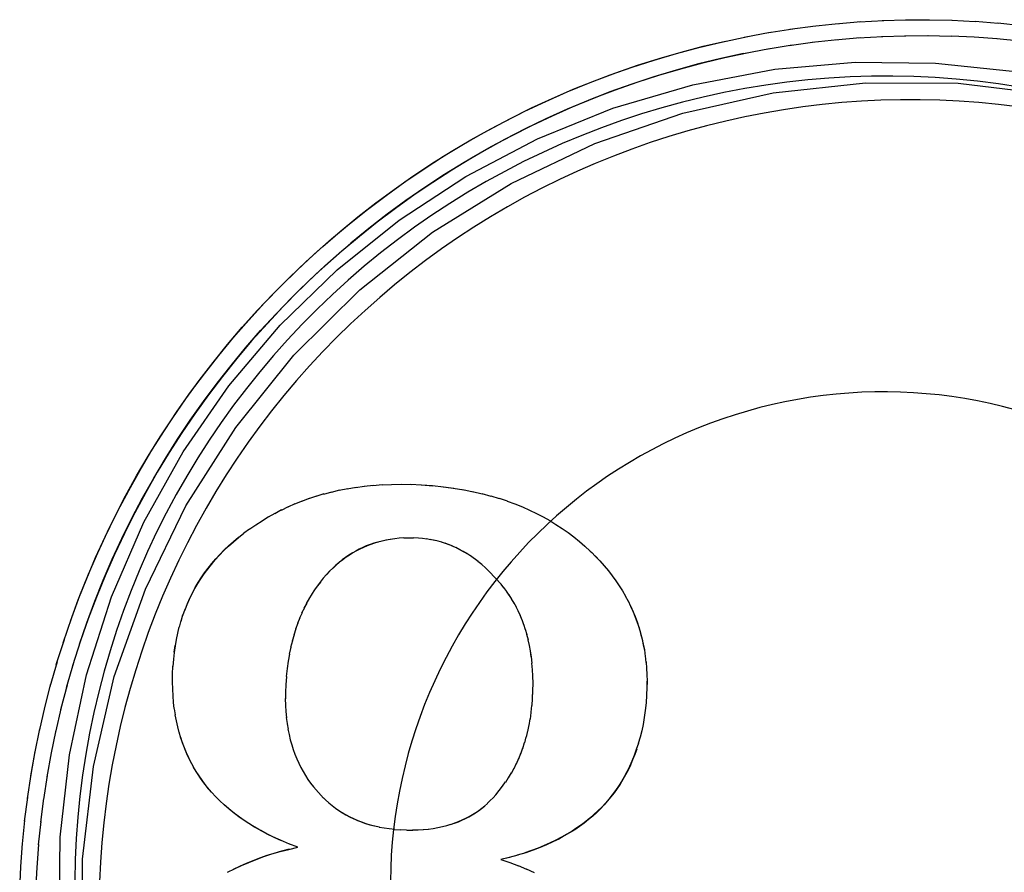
# Model space of a CAD drawing. Header units: inches. Extents: x 0 to 224, y 0 to 145.
# Tile 95 of 125: x 183.5383 to 183.6311, y 84.2283 to 84.3087. Entities that reach past the tile are written whole.
import ezdxf

# ---------------------------------------------------------------- set-up
doc = ezdxf.new("R2010")
doc.units = ezdxf.units.IN
doc.header["$LTSCALE"] = 12.302632
doc.header["$MEASUREMENT"] = 0
doc.linetypes.add('HIDDEN', pattern=[0.2, 0.1, -0.1])
doc.layers.add('02___PRT_ALL_AXES', color=7, linetype='CONTINUOUS')
doc.layers.add('DEFAULT_2', color=8, linetype='HIDDEN')

msp = doc.modelspace()

# ---------------------------------------------------------------- linework, layer by layer
at = {"layer": '02___PRT_ALL_AXES', "color": 8, "linetype": 'HIDDEN'}
for points in [[(183.54207, 84.2316), (183.542948, 84.239372), (183.544551, 84.246915), (183.546917, 84.25427), (183.549973, 84.261315), (183.553672, 84.267954), (183.557973, 84.274162), (183.562827, 84.279894), (183.568199, 84.28512), (183.574035, 84.289804), (183.580328, 84.293921), (183.587064, 84.297455), (183.594194, 84.300347), (183.601735, 84.302547), (183.609442, 84.304017), (183.617036, 84.30469), (183.624603, 84.304609), (183.63214, 84.303811)], [(183.544176, 84.229545), (183.545207, 84.238285), (183.547176, 84.246751), (183.550105, 84.254993), (183.55393, 84.262859), (183.55862, 84.270242), (183.564099, 84.27706), (183.570314, 84.283215), (183.577173, 84.288643), (183.584601, 84.29326), (183.592496, 84.297026), (183.600765, 84.299875), (183.6093, 84.301789), (183.617996, 84.302726), (183.626743, 84.302693), (183.635429, 84.301672), (183.643949, 84.299694), (183.65219, 84.296766), (183.660056, 84.292941), (183.667439, 84.288252), (183.674257, 84.282773), (183.676509, 84.280658)], [(183.632367, 84.300469), (183.630532, 84.300692), (183.628692, 84.30087), (183.626849, 84.301004), (183.625002, 84.301093), (183.623154, 84.301138), (183.621306, 84.301138), (183.619457, 84.301093), (183.617611, 84.301004), (183.615767, 84.30087), (183.613927, 84.300691), (183.612092, 84.300469), (183.610263, 84.300201), (183.608441, 84.29989), (183.606627, 84.299535), (183.604821, 84.299136), (183.603027, 84.298693), (183.601243, 84.298208), (183.599471, 84.297679), (183.597713, 84.297108), (183.595969, 84.296494), (183.594241, 84.295839), (183.592529, 84.295141), (183.590834, 84.294403), (183.589158, 84.293624), (183.5875, 84.292805), (183.585864, 84.291946), (183.584248, 84.291047), (183.582654, 84.29011), (183.581084, 84.289135), (183.579538, 84.288121), (183.578016, 84.287071), (183.576521, 84.285985), (183.575052, 84.284862), (183.57361, 84.283705), (183.572198, 84.282512), (183.570814, 84.281287), (183.56946, 84.280028), (183.568137, 84.278736), (183.566846, 84.277413), (183.565587, 84.27606), (183.564361, 84.274676), (183.563169, 84.273263), (183.562011, 84.271822), (183.560889, 84.270353), (183.559802, 84.268857), (183.558752, 84.267336), (183.557739, 84.265789), (183.556763, 84.264219), (183.555826, 84.262626), (183.554928, 84.26101), (183.554069, 84.259373), (183.553249, 84.257716), (183.55247, 84.256039), (183.551732, 84.254345), (183.551035, 84.252632), (183.550379, 84.250904), (183.549766, 84.24916), (183.549194, 84.247402), (183.548666, 84.24563), (183.54818, 84.243847), (183.547738, 84.242052), (183.547339, 84.240247), (183.546983, 84.238433), (183.546672, 84.23661), (183.546405, 84.234781), (183.546182, 84.232946), (183.546004, 84.231107), (183.54587, 84.229262)], [(183.565509, 84.171006), (183.561529, 84.175196), (183.556812, 84.181085), (183.55268, 84.187408), (183.549161, 84.194131), (183.546296, 84.201198), (183.544125, 84.208578), (183.542674, 84.216164), (183.542, 84.223823), (183.54207, 84.2316)], [(183.567553, 84.169018), (183.563651, 84.173117), (183.558224, 84.179976), (183.553606, 84.187404), (183.549841, 84.195298), (183.546993, 84.203568), (183.545079, 84.212102), (183.544145, 84.220744), (183.544176, 84.229545)], [(183.54587, 84.229262), (183.54578, 84.227415)]]:
    msp.add_lwpolyline(points, dxfattribs=at)
at = {"layer": 'DEFAULT_2', "color": 8, "linetype": 'HIDDEN'}
for p, q in [((183.610874, 84.307791), (183.613281, 84.308118)), ((183.613044, 84.308081), (183.615423, 84.308342)), ((183.61522, 84.308315), (183.61757, 84.308512)), ((183.617402, 84.308492), (183.61972, 84.308627)), ((183.619587, 84.308614), (183.621873, 84.308688)), ((183.621775, 84.308679), (183.624026, 84.308695)), ((183.623963, 84.308687), (183.626179, 84.308646)), ((183.626151, 84.30864), (183.628338, 84.308536)), ((183.62833, 84.308544), (183.63052, 84.308376)), ((183.630477, 84.308386), (183.632698, 84.308159)), ((183.604421, 84.306589), (183.6069, 84.307121)), ((183.606562, 84.307045), (183.609019, 84.307507)), ((183.608713, 84.307446), (183.611146, 84.307839)), ((183.615147, 84.306801), (183.617496, 84.307004)), ((183.617325, 84.306983), (183.619643, 84.307123)), ((183.619508, 84.307109), (183.621792, 84.307187)), ((183.621692, 84.307177), (183.623942, 84.307195)), ((183.623878, 84.307188), (183.626092, 84.307149)), ((183.608651, 84.305912), (183.611084, 84.306315)), ((183.610808, 84.306265), (183.613215, 84.306599)), ((183.612974, 84.306561), (183.615353, 84.306829)), ((183.632602, 84.306661), (183.630383, 84.306889)), ((183.606504, 84.305503), (183.608961, 84.305975)), ((183.567645, 84.264153), (183.568446, 84.264351)), ((183.568385, 84.26432), (183.569208, 84.264496)), ((183.569146, 84.264467), (183.569978, 84.264619)), ((183.569929, 84.264593), (183.570771, 84.26472)), ((183.570734, 84.264699), (183.571605, 84.264801)), ((183.571563, 84.264782), (183.572461, 84.26486)), ((183.575141, 84.264885), (183.576119, 84.264841)), ((183.576119, 84.264841), (183.577176, 84.264761)), ((183.576134, 84.264825), (183.577204, 84.264744)), ((183.578183, 84.264658), (183.579132, 84.264533)), ((183.579132, 84.264533), (183.580129, 84.264356)), ((183.580047, 84.264384), (183.581018, 84.264183)), ((183.564203, 84.263034), (183.564907, 84.263334)), ((183.56486, 84.263295), (183.565584, 84.263576)), ((183.565531, 84.263538), (183.566275, 84.263799)), ((183.566219, 84.263762), (183.566979, 84.264002)), ((183.566923, 84.263967), (183.5677, 84.264186)), ((183.580961, 84.264206), (183.58187, 84.263989)), ((183.581843, 84.264007), (183.582687, 84.263776)), ((183.582663, 84.263794), (183.583471, 84.263546)), ((183.58345, 84.263563), (183.584224, 84.263308)), ((183.562312, 84.26214), (183.562955, 84.262492)), ((183.56293, 84.262457), (183.563592, 84.262791)), ((183.56356, 84.262755), (183.564243, 84.263072)), ((183.56111, 84.26145), (183.561716, 84.261835)), ((183.561706, 84.261805), (183.562331, 84.262174)), ((183.559394, 84.260299), (183.559933, 84.260696)), ((183.573223, 84.259678), (183.572788, 84.259619)), ((183.575871, 84.259807), (183.575385, 84.259828)), ((183.576244, 84.259778), (183.575871, 84.259807)), ((183.576635, 84.259718), (183.576244, 84.259778)), ((183.576999, 84.259661), (183.576609, 84.259735)), ((183.577357, 84.259591), (183.576966, 84.25968)), ((183.572446, 84.259527), (183.572018, 84.259436)), ((183.572829, 84.259609), (183.572397, 84.259534)), ((183.577711, 84.259507), (183.577318, 84.259611)), ((183.57806, 84.25941), (183.577666, 84.25953)), ((183.5787, 84.259202), (183.578357, 84.259326)), ((183.57909, 84.259035), (183.5787, 84.259202)), ((183.57943, 84.258882), (183.579043, 84.259064)), ((183.580064, 84.258558), (183.579723, 84.258743)), ((183.580448, 84.258323), (183.580064, 84.258558)), ((183.58079, 84.258101), (183.580413, 84.25835)), ((183.581133, 84.25786), (183.580764, 84.258124)), ((183.581479, 84.257597), (183.581109, 84.257881)), ((183.592049, 84.258585), (183.592202, 84.258437)), ((183.581828, 84.257312), (183.581457, 84.257617)), ((183.567493, 84.256681), (183.567189, 84.256359)), ((183.583643, 84.255466), (183.582535, 84.256667)), ((183.583914, 84.255129), (183.583643, 84.255466)), ((183.584172, 84.254783), (183.583894, 84.25515)), ((183.594783, 84.255321), (183.59509, 84.254821)), ((183.565556, 84.254112), (183.565279, 84.253652)), ((183.565803, 84.254524), (183.565517, 84.254086)), ((183.566059, 84.254919), (183.565763, 84.2545)), ((183.584418, 84.254428), (183.584149, 84.254808)), ((183.584651, 84.254063), (183.584393, 84.254457)), ((183.584873, 84.253687), (183.584625, 84.254095)), ((183.59508, 84.254848), (183.59537, 84.254336)), ((183.565094, 84.253238), (183.564839, 84.252736)), ((183.56532, 84.253684), (183.565052, 84.2532)), ((183.585083, 84.2533), (183.584846, 84.253722)), ((183.58528, 84.2529), (183.585055, 84.253338)), ((183.553476, 84.251975), (183.553653, 84.252581)), ((183.553652, 84.252517), (183.55385, 84.253117)), ((183.564673, 84.252288), (183.564444, 84.251744)), ((183.564878, 84.252773), (183.564637, 84.252253)), ((183.585467, 84.252488), (183.585253, 84.252941)), ((183.585641, 84.252062), (183.58544, 84.252529)), ((183.553173, 84.250847), (183.553305, 84.251452)), ((183.553316, 84.251419), (183.553471, 84.252024)), ((183.564479, 84.251781), (183.564263, 84.251213)), ((183.585803, 84.251621), (183.585617, 84.252099)), ((183.585954, 84.251164), (183.585781, 84.251654)), ((183.564126, 84.250698), (183.563943, 84.250094)), ((183.564297, 84.251252), (183.564097, 84.250666)), ((183.586091, 84.250691), (183.585932, 84.251201)), ((183.586216, 84.250199), (183.586069, 84.250728)), ((183.54171, 84.247876), (183.542466, 84.250261)), ((183.552833, 84.249047), (183.552923, 84.24967)), ((183.563825, 84.24951), (183.563674, 84.248852)), ((183.563969, 84.250118), (183.563801, 84.249487)), ((183.563696, 84.248872), (183.563582, 84.248203)), ((183.597154, 84.24927), (183.597235, 84.248649)), ((183.59724, 84.248708), (183.5973, 84.248083)), ((183.541123, 84.245804), (183.541809, 84.248173)), ((183.543339, 84.24805), (183.542644, 84.245682)), ((183.586608, 84.247385), (183.586558, 84.248007)), ((183.597309, 84.248133), (183.597347, 84.247506)), ((183.563408, 84.246757), (183.563348, 84.245978)), ((183.54059, 84.243718), (183.541205, 84.246069)), ((183.542728, 84.245951), (183.542105, 84.243601)), ((183.563348, 84.245978), (183.563319, 84.245296)), ((183.563303, 84.245321), (183.563311, 84.244643)), ((183.586603, 84.244702), (183.586635, 84.245423)), ((183.540109, 84.241619), (183.540656, 84.24395)), ((183.542173, 84.243836), (183.541619, 84.241506)), ((183.563295, 84.244676), (183.563325, 84.244021)), ((183.563308, 84.244063), (183.563359, 84.243426)), ((183.58648, 84.243387), (183.58655, 84.244029)), ((183.586566, 84.244011), (183.586619, 84.244686)), ((183.552938, 84.243133), (183.55285, 84.243714)), ((183.563341, 84.243472), (183.563411, 84.242856)), ((183.586403, 84.242742), (183.586494, 84.243363)), ((183.563393, 84.24289), (183.563464, 84.242328)), ((183.56348, 84.24231), (183.563566, 84.241785)), ((183.586169, 84.241574), (183.586285, 84.242192)), ((183.586295, 84.242147), (183.586391, 84.242777)), ((183.539682, 84.239508), (183.540162, 84.241818)), ((183.541673, 84.241708), (183.541188, 84.2394)), ((183.553453, 84.240945), (183.553297, 84.241506)), ((183.585871, 84.240491), (183.586022, 84.241074)), ((183.586028, 84.241023), (183.586162, 84.241623)), ((183.585699, 84.239978), (183.585867, 84.240545)), ((183.596757, 84.241029), (183.596574, 84.240443)), ((183.539308, 84.237388), (183.539682, 84.239508)), ((183.54123, 84.239568), (183.540811, 84.237283)), ((183.58531, 84.239), (183.585512, 84.239536)), ((183.585512, 84.239481), (183.585697, 84.240032)), ((183.584863, 84.23808), (183.585095, 84.238583)), ((183.585094, 84.238533), (183.585311, 84.239054)), ((183.540842, 84.237417), (183.540488, 84.235157)), ((183.584358, 84.237209), (183.584617, 84.237679)), ((183.584618, 84.237639), (183.584864, 84.238125)), ((183.584082, 84.23679), (183.584355, 84.237245)), ((183.565963, 84.236342), (183.566909, 84.235288)), ((183.538722, 84.233121), (183.53901, 84.235355)), ((183.540511, 84.235256), (183.54022, 84.233024)), ((183.557103, 84.235056), (183.556719, 84.235444)), ((183.53851, 84.230979), (183.538738, 84.233184)), ((183.540236, 84.233087), (183.540008, 84.230885)), ((183.578893, 84.232795), (183.579287, 84.232949)), ((183.572143, 84.232566), (183.572613, 84.232477)), ((183.573624, 84.232345), (183.574166, 84.232302)), ((183.57415, 84.232317), (183.574732, 84.232293)), ((183.574752, 84.232277), (183.575309, 84.232271)), ((183.575283, 84.232286), (183.575836, 84.232284)), ((183.575795, 84.232298), (183.576336, 84.232315)), ((183.576287, 84.232327), (183.576811, 84.232361)), ((183.538353, 84.228831), (183.538521, 84.231006)), ((183.540019, 84.230913), (183.539858, 84.228732)), ((183.564486, 84.23065), (183.563634, 84.230986)), ((183.585968, 84.230139), (183.585171, 84.229912)), ((183.584457, 84.229696), (183.583634, 84.229492)), ((183.583634, 84.229492), (183.584477, 84.229204)), ((183.584457, 84.229221), (183.58528, 84.228903)), ((183.538257, 84.226636), (183.538361, 84.228823)), ((183.539858, 84.228732), (183.539755, 84.226548)), ((183.585254, 84.228923), (183.586043, 84.228589)), ((183.586003, 84.228615), (183.586769, 84.228262))]:
    msp.add_line(p, q, dxfattribs=at)
for points in [[(183.630427, 84.306878), (183.628247, 84.307039), (183.626064, 84.307142)], [(183.542349, 84.249933), (183.543177, 84.252331), (183.543941, 84.254382), (183.544758, 84.256412), (183.545626, 84.258421), (183.546546, 84.260407), (183.547517, 84.262369), (183.548538, 84.264305), (183.549609, 84.266214), (183.550728, 84.268095), (183.551895, 84.269947), (183.55311, 84.271767), (183.554371, 84.273556), (183.555678, 84.275312), (183.557029, 84.277034), (183.558425, 84.27872), (183.559863, 84.28037), (183.561344, 84.281982), (183.562865, 84.283555), (183.564426, 84.285089), (183.566027, 84.286582), (183.567665, 84.288034), (183.56934, 84.289442), (183.571051, 84.290808), (183.572797, 84.292128), (183.574575, 84.293403), (183.576386, 84.294633), (183.578229, 84.295815), (183.580101, 84.296949), (183.582001, 84.298034), (183.583929, 84.299071), (183.585883, 84.300057), (183.587861, 84.300993), (183.589864, 84.301877), (183.591888, 84.30271), (183.593933, 84.30349), (183.595997, 84.304217), (183.598079, 84.304891), (183.600178, 84.305512), (183.602293, 84.306077), (183.604421, 84.306589)], [(183.543039, 84.251972), (183.543781, 84.253994), (183.544574, 84.255996), (183.545418, 84.257977), (183.546311, 84.259937), (183.547254, 84.261873), (183.548245, 84.263785), (183.549285, 84.26567), (183.550372, 84.267529), (183.551506, 84.26936), (183.552685, 84.271162), (183.55391, 84.272933), (183.55518, 84.274672), (183.556493, 84.276379), (183.557849, 84.278052), (183.559247, 84.27969), (183.560686, 84.281292), (183.562165, 84.282857), (183.563683, 84.284384), (183.56524, 84.285873), (183.566833, 84.287321), (183.568463, 84.288728), (183.570128, 84.290094), (183.571827, 84.291417), (183.573559, 84.292697), (183.575323, 84.293932), (183.577118, 84.295123), (183.578942, 84.296267), (183.580794, 84.297365), (183.582674, 84.298416), (183.58458, 84.299418), (183.586511, 84.300372), (183.588465, 84.301277), (183.590441, 84.302132), (183.592439, 84.302937), (183.594456, 84.303691), (183.596491, 84.304393), (183.598544, 84.305044), (183.600613, 84.305642), (183.602696, 84.306188), (183.604792, 84.306681)], [(183.606504, 84.305503), (183.604368, 84.305038), (183.602245, 84.304517), (183.600137, 84.30394), (183.598044, 84.303309), (183.595968, 84.302623), (183.593912, 84.301883), (183.591875, 84.301089), (183.58986, 84.300242), (183.587867, 84.299343), (183.585899, 84.298392), (183.583956, 84.29739), (183.58204, 84.296337), (183.580153, 84.295235), (183.578295, 84.294083), (183.576468, 84.292883), (183.574672, 84.291636), (183.57291, 84.290342), (183.571183, 84.289003), (183.569491, 84.287619), (183.567836, 84.28619), (183.566219, 84.28472), (183.564641, 84.283207), (183.563103, 84.281653), (183.561606, 84.28006), (183.560152, 84.278428), (183.55874, 84.276759), (183.557373, 84.275053), (183.556051, 84.273313), (183.554775, 84.271538), (183.553546, 84.26973), (183.552365, 84.267891), (183.551232, 84.266021), (183.550149, 84.264123), (183.549115, 84.262196), (183.548133, 84.260244), (183.547202, 84.258266), (183.546322, 84.256265), (183.545496, 84.254241), (183.544723, 84.252196), (183.544004, 84.250132), (183.543237, 84.247749)], [(183.543883, 84.249799), (183.544581, 84.251833), (183.545332, 84.253848), (183.546134, 84.255843), (183.546987, 84.257816), (183.547891, 84.259767), (183.548845, 84.261694), (183.549848, 84.263596), (183.550899, 84.265471), (183.551999, 84.267319), (183.553146, 84.269138), (183.554339, 84.270927), (183.555578, 84.272684), (183.556862, 84.274409), (183.558189, 84.2761), (183.55956, 84.277756), (183.560973, 84.279377), (183.562427, 84.280961), (183.563922, 84.282507), (183.565456, 84.284013), (183.567028, 84.28548), (183.568637, 84.286906), (183.570283, 84.28829), (183.571964, 84.289631), (183.573678, 84.290928), (183.575426, 84.292181), (183.577205, 84.293388), (183.579014, 84.29455), (183.580853, 84.295664), (183.58272, 84.29673), (183.584614, 84.297748), (183.586534, 84.298717), (183.588477, 84.299636), (183.590444, 84.300505), (183.592432, 84.301323), (183.594441, 84.30209), (183.596469, 84.302804), (183.598515, 84.303466), (183.600577, 84.304075), (183.602654, 84.304631), (183.604744, 84.305133), (183.606847, 84.305582)], [(183.632523, 84.302331), (183.630544, 84.302634), (183.628557, 84.302885), (183.626564, 84.303085), (183.624567, 84.303232), (183.622567, 84.303326), (183.620564, 84.303369), (183.618562, 84.303358), (183.61656, 84.303296), (183.614561, 84.303181), (183.612565, 84.303014), (183.610575, 84.302794), (183.60859, 84.302523), (183.606614, 84.3022), (183.604647, 84.301825), (183.60269, 84.301398), (183.600745, 84.300921), (183.598813, 84.300393), (183.596896, 84.299814), (183.594994, 84.299186), (183.59311, 84.298508), (183.591244, 84.297781), (183.589398, 84.297005), (183.587572, 84.296181), (183.585769, 84.29531), (183.583989, 84.294392), (183.582234, 84.293427), (183.580505, 84.292417), (183.578802, 84.291362), (183.577128, 84.290263), (183.575484, 84.28912), (183.573869, 84.287935), (183.572287, 84.286708), (183.570737, 84.28544), (183.56922, 84.284131), (183.567739, 84.282784), (183.566293, 84.281398), (183.564884, 84.279975), (183.563513, 84.278515), (183.56218, 84.27702), (183.560887, 84.27549), (183.559635, 84.273928), (183.558424, 84.272333), (183.557255, 84.270707), (183.556129, 84.269051), (183.555046, 84.267365), (183.554008, 84.265653), (183.553016, 84.263913), (183.552069, 84.262148), (183.551169, 84.26036), (183.550316, 84.258548), (183.54951, 84.256714), (183.548753, 84.25486), (183.548045, 84.252987), (183.547386, 84.251096), (183.546777, 84.249188), (183.546217, 84.247265), (183.545709, 84.245328), (183.545251, 84.243378), (183.544844, 84.241417), (183.544489, 84.239446), (183.544186, 84.237467), (183.543935, 84.23548), (183.543735, 84.233487), (183.543588, 84.23149)], [(183.632107, 84.27192), (183.63093, 84.272229), (183.629745, 84.272507), (183.628553, 84.272754), (183.627355, 84.27297), (183.626152, 84.273154), (183.624944, 84.273307), (183.623733, 84.273428), (183.622519, 84.273518), (183.621303, 84.273575), (183.620086, 84.273601), (183.618869, 84.273595), (183.617652, 84.273557), (183.616437, 84.273487), (183.615224, 84.273385), (183.614014, 84.273252), (183.612808, 84.273087), (183.611606, 84.27289), (183.61041, 84.272662), (183.609221, 84.272403), (183.608039, 84.272113), (183.606865, 84.271792), (183.605699, 84.27144), (183.604543, 84.271058), (183.603398, 84.270646), (183.602264, 84.270204), (183.601141, 84.269733), (183.600032, 84.269232), (183.598936, 84.268702), (183.597854, 84.268144), (183.596787, 84.267558), (183.595736, 84.266944), (183.594701, 84.266303), (183.593684, 84.265635), (183.592684, 84.26494), (183.591703, 84.26422), (183.590741, 84.263474), (183.589798, 84.262703), (183.588877, 84.261908), (183.587976, 84.261088), (183.587097, 84.260246), (183.586241, 84.259381), (183.585407, 84.258494), (183.584597, 84.257585), (183.583812, 84.256655), (183.58305, 84.255705), (183.582314, 84.254736), (183.581603, 84.253748), (183.580919, 84.252741), (183.580261, 84.251717), (183.57963, 84.250675), (183.579027, 84.249618), (183.578451, 84.248545), (183.577904, 84.247458), (183.577386, 84.246357), (183.576896, 84.245242), (183.576436, 84.244115), (183.576005, 84.242977), (183.575605, 84.241827), (183.575234, 84.240667), (183.574895, 84.239499), (183.574585, 84.238321), (183.574307, 84.237136), (183.57406, 84.235944), (183.573844, 84.234746), (183.57366, 84.233543), (183.573507, 84.232335), (183.573386, 84.231124), (183.573296, 84.22991)], [(183.572419, 84.264842), (183.573302, 84.264877), (183.574214, 84.264887), (183.575159, 84.26487)], [(183.577176, 84.264761), (183.578226, 84.264639), (183.579199, 84.264509)], [(183.584226, 84.263298), (183.584952, 84.263033), (183.585653, 84.262752), (183.586329, 84.262454), (183.586982, 84.262141), (183.587614, 84.261812), (183.588226, 84.261468), (183.58882, 84.261107), (183.589396, 84.26073), (183.589956, 84.260336), (183.5905, 84.259926), (183.59103, 84.259497), (183.591547, 84.259051), (183.592049, 84.258585)], [(183.559949, 84.260681), (183.560525, 84.261075), (183.56111, 84.26145)], [(183.553844, 84.253045), (183.554064, 84.253639), (183.554295, 84.254151), (183.554543, 84.254651), (183.554806, 84.255138), (183.555086, 84.255613), (183.555382, 84.256078), (183.555694, 84.256534), (183.556022, 84.256978), (183.556369, 84.257415), (183.556739, 84.257848), (183.557128, 84.258276), (183.557535, 84.258692), (183.557963, 84.259101), (183.558411, 84.259503), (183.558886, 84.259902)], [(183.554053, 84.253561), (183.554278, 84.254065), (183.55452, 84.254559), (183.554777, 84.255043), (183.555052, 84.255517), (183.555345, 84.255983), (183.555655, 84.256441), (183.555984, 84.256892), (183.556333, 84.257335), (183.556701, 84.257773), (183.557091, 84.258204), (183.557503, 84.25863), (183.557939, 84.25905), (183.5584, 84.259465), (183.558888, 84.259875), (183.559404, 84.26028)], [(183.574471, 84.25982), (183.574039, 84.259792), (183.573611, 84.259749), (183.573192, 84.259691)], [(183.575401, 84.259812), (183.574933, 84.259817), (183.574483, 84.259804)], [(183.572018, 84.259436), (183.57165, 84.259325), (183.571289, 84.259202), (183.570937, 84.259066), (183.570595, 84.258918), (183.570261, 84.258758), (183.569935, 84.258586), (183.569614, 84.258401), (183.569296, 84.258202), (183.568982, 84.257988), (183.568673, 84.257761), (183.568369, 84.257519), (183.56807, 84.257263), (183.567773, 84.256989), (183.567473, 84.256693), (183.567173, 84.256375)], [(183.572073, 84.259432), (183.57171, 84.259324), (183.571354, 84.259204), (183.571007, 84.259072), (183.570666, 84.258927), (183.570331, 84.258769), (183.570001, 84.258599), (183.569676, 84.258414), (183.569355, 84.258215), (183.569039, 84.258002), (183.568725, 84.257773), (183.568414, 84.257528), (183.568105, 84.257265), (183.567798, 84.256983)], [(183.578749, 84.259174), (183.578406, 84.259299), (183.578012, 84.259435)], [(183.580108, 84.258526), (183.579769, 84.258712), (183.579384, 84.258911)], [(183.592202, 84.258437), (183.592519, 84.258121), (183.592961, 84.257657)], [(183.592505, 84.258134), (183.592948, 84.257669), (183.59336, 84.257206)], [(183.582535, 84.256667), (183.58218, 84.257001), (183.581828, 84.257312)], [(183.593374, 84.257192), (183.593762, 84.256727), (183.594125, 84.25626), (183.594465, 84.255792), (183.594783, 84.255321)], [(183.567173, 84.256375), (183.566868, 84.256027), (183.566574, 84.255665), (183.566291, 84.255288)], [(183.566603, 84.255666), (183.566326, 84.2553), (183.566019, 84.254898)], [(183.595358, 84.254371), (183.59563, 84.253849), (183.595871, 84.253354), (183.596094, 84.252855), (183.596298, 84.252352), (183.596483, 84.251845), (183.596651, 84.251332), (183.596802, 84.250813), (183.596935, 84.25029), (183.597051, 84.249756), (183.597151, 84.249208)], [(183.595616, 84.253891), (183.595856, 84.253406), (183.596078, 84.252915), (183.596282, 84.252419), (183.596469, 84.251916), (183.59664, 84.251405), (183.596793, 84.250886), (183.59693, 84.250358), (183.597051, 84.249819), (183.597154, 84.24927)], [(183.552725, 84.247711), (183.552777, 84.248379), (183.552848, 84.249026), (183.552938, 84.249652), (183.553047, 84.250259), (183.553173, 84.250847)], [(183.586491, 84.248606), (183.58641, 84.249163), (183.586312, 84.249697), (183.586198, 84.250223)], [(183.586572, 84.24802), (183.586506, 84.248599), (183.586424, 84.249155)], [(183.552834, 84.24373), (183.552765, 84.244319), (183.552713, 84.244931), (183.55268, 84.245577), (183.552667, 84.246256), (183.552677, 84.246973), (183.552709, 84.247726)], [(183.563563, 84.248198), (183.563469, 84.24751), (183.563392, 84.246774)], [(183.586619, 84.244686), (183.586651, 84.245417), (183.586662, 84.246115), (183.586651, 84.24678), (183.586621, 84.247414)], [(183.59736, 84.247543), (183.597392, 84.246937), (183.597404, 84.246315), (183.597395, 84.245672)], [(183.597388, 84.246312), (183.597379, 84.245681), (183.597351, 84.245027)], [(183.597366, 84.245012), (183.597309, 84.244269), (183.597234, 84.24356), (183.597139, 84.242884), (183.597027, 84.242239), (183.5969, 84.241621), (183.596757, 84.241029)], [(183.553295, 84.241472), (183.553152, 84.242024), (183.553026, 84.242588), (183.552921, 84.243154)], [(183.563551, 84.241796), (183.563654, 84.241287), (183.563772, 84.240792), (183.563905, 84.240317), (183.56405, 84.239864), (183.564208, 84.239428), (183.564381, 84.239), (183.564567, 84.238587), (183.564764, 84.238189), (183.564974, 84.237804), (183.565197, 84.237427), (183.565434, 84.237061), (183.565684, 84.236704), (183.565947, 84.236357)], [(183.556403, 84.235787), (183.556069, 84.236174), (183.555753, 84.236568), (183.555454, 84.236969), (183.555171, 84.237377), (183.554904, 84.237794), (183.554652, 84.238219), (183.554415, 84.238654), (183.554193, 84.239099), (183.553985, 84.239555), (183.553791, 84.240022), (183.553612, 84.240503), (183.553447, 84.240997)], [(183.556756, 84.235406), (183.556336, 84.23586), (183.555971, 84.23629), (183.555627, 84.236727), (183.555308, 84.237167), (183.555011, 84.237612), (183.554734, 84.238065), (183.554476, 84.238524), (183.554238, 84.238988), (183.554017, 84.239461), (183.553814, 84.239941), (183.553626, 84.240435), (183.553453, 84.240945)], [(183.596599, 84.240462), (183.596394, 84.239878), (183.596194, 84.23932), (183.595979, 84.23878), (183.595752, 84.238268), (183.595513, 84.237778), (183.595262, 84.23731), (183.595, 84.23686), (183.594723, 84.236424), (183.594432, 84.236002), (183.594129, 84.235593), (183.593812, 84.235198), (183.593482, 84.234816), (183.593138, 84.234446), (183.592777, 84.234085), (183.592403, 84.233736), (183.59202, 84.233404), (183.591624, 84.233084), (183.591215, 84.232776), (183.590788, 84.232475), (183.590336, 84.232179), (183.589858, 84.231889), (183.589347, 84.231601), (183.588814, 84.231323), (183.588271, 84.231062), (183.587711, 84.230814), (183.587133, 84.230578), (183.586524, 84.230351), (183.58587, 84.230128)], [(183.538988, 84.235258), (183.539339, 84.237519), (183.539723, 84.239674)], [(183.596428, 84.239917), (183.596244, 84.239392), (183.596046, 84.238887), (183.595835, 84.2384), (183.595612, 84.23793), (183.595377, 84.237475), (183.595129, 84.237035), (183.594868, 84.236608), (183.594594, 84.236194), (183.594307, 84.235793), (183.594007, 84.235402), (183.593692, 84.235022), (183.593363, 84.234653), (183.593019, 84.234293), (183.592659, 84.233942), (183.592282, 84.2336), (183.591887, 84.233266), (183.591473, 84.23294), (183.591039, 84.232623), (183.590584, 84.232314), (183.590106, 84.232012), (183.589604, 84.231719), (183.589076, 84.231433), (183.588519, 84.231156), (183.587933, 84.230888), (183.587314, 84.230628), (183.58666, 84.230379), (183.585968, 84.230139)], [(183.583141, 84.235607), (183.58347, 84.236002), (183.583782, 84.236407), (183.584076, 84.236821)], [(183.582367, 84.234808), (183.582629, 84.235059), (183.582887, 84.235325), (183.583141, 84.235607)], [(183.563698, 84.230951), (183.56285, 84.231313), (183.562122, 84.231646), (183.561443, 84.231984), (183.560817, 84.232321), (183.56022, 84.23267), (183.559623, 84.233047), (183.559051, 84.233438), (183.558517, 84.233833), (183.558018, 84.234233), (183.557556, 84.234632), (183.557088, 84.235071)], [(183.562954, 84.231259), (183.562257, 84.231574), (183.5616, 84.231896), (183.560982, 84.232224), (183.5604, 84.232557), (183.55985, 84.232895), (183.559331, 84.233238), (183.55884, 84.233587), (183.558376, 84.23394), (183.557937, 84.234299), (183.557522, 84.234662)], [(183.566893, 84.235303), (183.567087, 84.235119), (183.567391, 84.234848), (183.567703, 84.234592), (183.568023, 84.23435), (183.56835, 84.234123), (183.568684, 84.233911), (183.569026, 84.233712), (183.569377, 84.233526), (183.569738, 84.233353), (183.570111, 84.233192), (183.570496, 84.233043), (183.570888, 84.232907), (183.571296, 84.232784), (183.571728, 84.232671)], [(183.579261, 84.232918), (183.579616, 84.233053), (183.579959, 84.233198), (183.58029, 84.233355), (183.580612, 84.233523), (183.580924, 84.233702), (183.581227, 84.233892), (183.581522, 84.234095), (183.58181, 84.234309), (183.582092, 84.234537), (183.582366, 84.234778)], [(183.579287, 84.232949), (183.579644, 84.233086), (183.579985, 84.233233), (183.580314, 84.23339), (183.580636, 84.23356), (183.580948, 84.233741), (183.58125, 84.233933), (183.581542, 84.234135), (183.581825, 84.234348), (183.582099, 84.234572)], [(183.568326, 84.234135), (183.568654, 84.233924), (183.568991, 84.233725), (183.569339, 84.233538), (183.569697, 84.233364), (183.570068, 84.233201), (183.570451, 84.233049), (183.570849, 84.23291), (183.571263, 84.232783), (183.571694, 84.232668), (183.572177, 84.232571)], [(183.576779, 84.232375), (183.577252, 84.232437), (183.577694, 84.232513), (183.578115, 84.232603), (183.578522, 84.232706), (183.578913, 84.232822)], [(183.57263, 84.232487), (183.573104, 84.232416), (183.573612, 84.23236)], [(183.543588, 84.23149), (183.543493, 84.229489), (183.543451, 84.227487)], [(183.557849, 84.228295), (183.558508, 84.228616), (183.559166, 84.228932), (183.559846, 84.229231), (183.56055, 84.229513), (183.561279, 84.229777), (183.562035, 84.230024), (183.56282, 84.230252), (183.563637, 84.23046), (183.564486, 84.23065)], [(183.558428, 84.228599), (183.559023, 84.228888), (183.559629, 84.229161), (183.560255, 84.22942), (183.560906, 84.229666), (183.561577, 84.229898), (183.562257, 84.230112), (183.56296, 84.230309), (183.563699, 84.230494)], [(183.573296, 84.22991), (183.573239, 84.228694), (183.573213, 84.227477)], [(183.585235, 84.229911), (183.584419, 84.229705), (183.583618, 84.229507)]]:
    msp.add_lwpolyline(points, dxfattribs=at)

doc.saveas('drawing.dxf')
